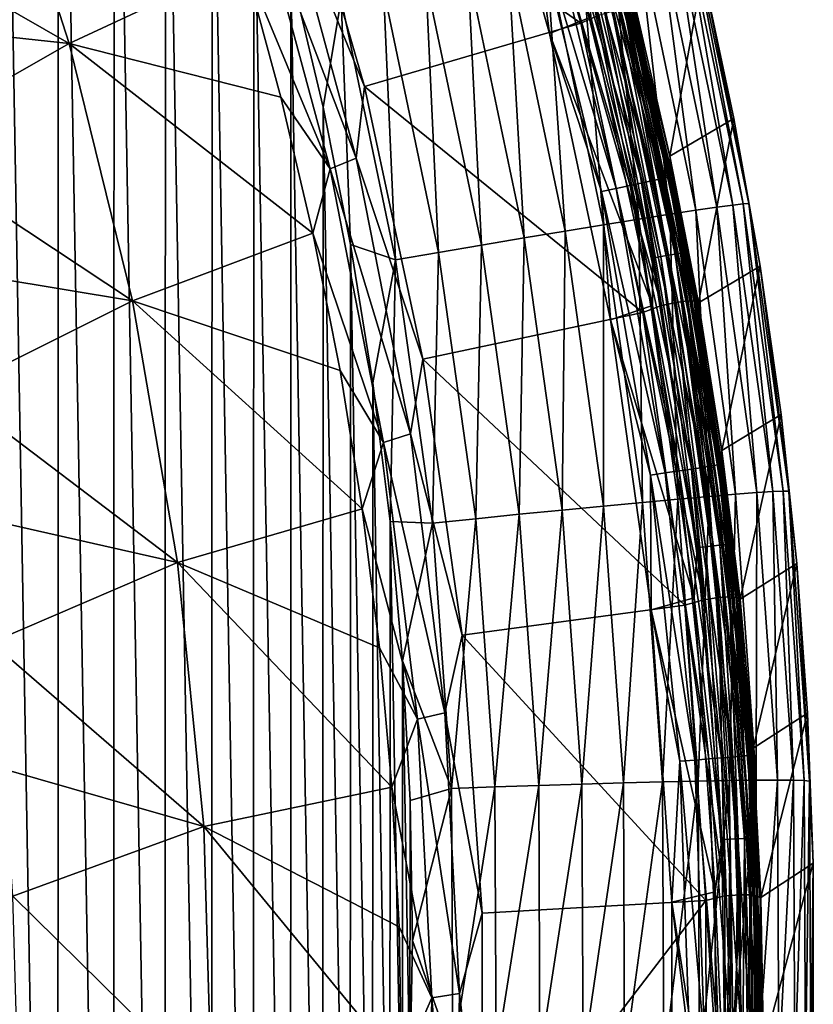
# Model space of a CAD drawing. Header units: metres. Extents: x -24 to 72, y -247 to 22.
# Tile 201 of 256: x 19.84 to 24.28, y -222.62 to -217.11. Entities that reach past the tile are written whole.
import ezdxf

# ---------------------------------------------------------------- set-up
doc = ezdxf.new("R2010")
doc.units = ezdxf.units.M
doc.layers.add('solid_509589_MEDIA_SW0001', color=7, linetype='CONTINUOUS')

msp = doc.modelspace()

# ---------------------------------------------------------------- linework, layer by layer
at = {"layer": 'solid_509589_MEDIA_SW0001'}
for points in [[(19.71139, -232.08786, 309.664459), (20.050303, -231.380646, 309.645111), (19.716867, -212.433502, 309.321289)], [(20.050303, -231.380646, 309.645111), (20.055273, -213.14093, 309.32663), (19.716867, -212.433502, 309.321289)], [(20.050303, -231.380646, 309.645111), (20.363688, -230.661865, 309.625946), (20.055273, -213.14093, 309.32663)], [(20.363688, -230.661865, 309.625946), (20.368334, -213.86026, 309.332581), (20.055273, -213.14093, 309.32663)], [(20.363688, -230.661865, 309.625946), (20.651146, -229.93251, 309.607086), (20.368334, -213.86026, 309.332581)], [(20.651146, -229.93251, 309.607086), (20.655396, -214.590057, 309.339203), (20.368334, -213.86026, 309.332581)], [(20.651146, -229.93251, 309.607086), (20.912331, -229.193451, 309.588531), (20.655396, -214.590057, 309.339203)], [(20.912331, -229.193451, 309.588531), (20.916174, -215.329468, 309.346436), (20.655396, -214.590057, 309.339203)], [(20.912331, -229.193451, 309.588531), (21.146954, -228.44548, 309.570343), (20.916174, -215.329468, 309.346436)], [(21.146954, -228.44548, 309.570343), (21.150402, -216.077744, 309.35437), (20.916174, -215.329468, 309.346436)], [(21.337059, -215.979782, 270.294922), (22.521292, -215.533768, 272.189392), (22.981339, -217.125259, 272.217163)], [(23.081507, -217.080292, 272.411926), (22.981339, -217.125259, 272.217163), (22.521292, -215.533768, 272.189392)], [(22.715883, -216.503906, 274.296967), (22.806129, -217.182281, 274.3013), (22.353874, -215.605377, 274.273773)], [(23.036703, -217.091736, 274.299713), (22.353874, -215.605377, 274.273773), (22.806129, -217.182281, 274.3013)], [(19.658512, -215.824554, 269.073792), (20.115564, -217.238358, 269.09845), (18.713634, -216.434158, 268.382141)], [(19.658512, -215.824554, 269.073792), (21.094868, -216.78241, 269.833282), (20.115564, -217.238358, 269.09845)], [(21.31282, -216.362198, 270.125366), (21.337059, -215.979782, 270.294922), (21.769295, -217.480133, 270.321106)], [(21.769295, -217.480133, 270.321106), (21.337059, -215.979782, 270.294922), (22.981339, -217.125259, 272.217163)], [(21.146954, -228.44548, 309.570343), (21.354658, -227.689819, 309.552551), (21.150402, -216.077744, 309.35437)], [(21.354658, -227.689819, 309.552551), (21.357691, -216.83374, 309.362976), (21.150402, -216.077744, 309.35437)], [(21.31282, -216.362198, 270.125366), (21.723711, -217.881241, 270.151886), (21.170113, -216.432571, 269.967255)], [(21.31282, -216.362198, 270.125366), (21.769295, -217.480133, 270.321106), (21.723711, -217.881241, 270.151886)], [(22.940975, -216.438965, 274.404236), (23.000269, -216.42128, 274.465057), (23.386431, -218.005661, 274.492706)], [(23.000269, -216.42128, 274.465057), (23.048498, -216.40654, 274.535645), (23.435469, -217.994232, 274.563354)], [(23.386431, -218.005661, 274.492706), (23.000269, -216.42128, 274.465057), (23.435469, -217.994232, 274.563354)], [(23.048498, -216.40654, 274.535645), (23.084209, -216.395157, 274.613892), (23.471779, -217.985321, 274.641663)], [(23.435469, -217.994232, 274.563354), (23.048498, -216.40654, 274.535645), (23.471779, -217.985321, 274.641663)], [(23.084209, -216.395157, 274.613892), (23.106327, -216.387512, 274.697449), (23.494268, -217.979187, 274.72522)], [(23.471779, -217.985321, 274.641663), (23.084209, -216.395157, 274.613892), (23.494268, -217.979187, 274.72522)], [(23.106327, -216.387512, 274.697449), (23.291294, -217.052826, 274.794739), (23.479773, -217.869095, 274.80899)], [(23.494268, -217.979187, 274.72522), (23.106327, -216.387512, 274.697449), (23.479773, -217.869095, 274.80899)], [(20.115564, -217.238358, 269.09845), (18.936697, -217.111465, 268.393951), (18.713634, -216.434158, 268.382141)], [(21.094868, -216.78241, 269.833282), (21.170113, -216.432571, 269.967255), (21.576405, -217.940536, 269.993591)], [(21.723711, -217.881241, 270.151886), (21.576405, -217.940536, 269.993591), (21.170113, -216.432571, 269.967255)], [(23.17935, -218.051254, 274.346313), (22.715883, -216.503906, 274.296967), (22.796608, -216.480911, 274.318909)], [(22.796608, -216.480911, 274.318909), (22.8724, -216.459045, 274.355042), (23.256414, -218.034607, 274.382538)], [(23.17935, -218.051254, 274.346313), (22.796608, -216.480911, 274.318909), (23.256414, -218.034607, 274.382538)], [(22.8724, -216.459045, 274.355042), (22.940975, -216.438965, 274.404236), (23.326139, -218.019257, 274.431824)], [(23.256414, -218.034607, 274.382538), (22.8724, -216.459045, 274.355042), (23.326139, -218.019257, 274.431824)], [(23.326139, -218.019257, 274.431824), (22.940975, -216.438965, 274.404236), (23.386431, -218.005661, 274.492706)], [(22.715883, -216.503906, 274.296967), (23.097269, -218.068695, 274.32428), (22.806129, -217.182281, 274.3013)], [(23.17935, -218.051254, 274.346313), (23.097269, -218.068695, 274.32428), (22.715883, -216.503906, 274.296967)], [(23.413425, -216.575165, 307.966431), (23.297083, -216.600662, 308.206512), (23.625441, -218.172745, 308.225983)], [(23.500366, -216.556931, 307.71936), (23.413425, -216.575165, 307.966431), (23.743422, -218.155487, 307.985962)], [(23.743422, -218.155487, 307.985962), (23.413425, -216.575165, 307.966431), (23.625441, -218.172745, 308.225983)], [(23.558216, -216.545807, 307.470612), (23.500366, -216.556931, 307.71936), (23.831589, -218.143494, 307.738953)], [(23.831589, -218.143494, 307.738953), (23.500366, -216.556931, 307.71936), (23.743422, -218.155487, 307.985962)], [(23.890255, -218.136658, 307.490234), (23.588354, -216.541412, 307.225067), (23.558216, -216.545807, 307.470612)], [(23.890255, -218.136658, 307.490234), (23.558216, -216.545807, 307.470612), (23.831589, -218.143494, 307.738953)], [(23.588354, -216.541412, 307.225067), (23.920816, -218.134659, 307.24469), (23.66412, -216.837738, 307.040588)], [(23.890255, -218.136658, 307.490234), (23.920816, -218.134659, 307.24469), (23.588354, -216.541412, 307.225067)], [(23.152254, -216.63324, 308.434143), (22.981119, -216.672455, 308.644073), (23.305025, -218.222549, 308.663361)], [(23.297083, -216.600662, 308.206512), (23.152254, -216.63324, 308.434143), (23.478571, -218.195206, 308.453522)], [(23.478571, -218.195206, 308.453522), (23.152254, -216.63324, 308.434143), (23.305025, -218.222549, 308.663361)], [(23.625441, -218.172745, 308.225983), (23.297083, -216.600662, 308.206512), (23.478571, -218.195206, 308.453522)], [(22.981119, -216.672455, 308.644073), (22.787033, -216.717545, 308.831665), (23.108204, -218.254242, 308.85083)], [(23.305025, -218.222549, 308.663361), (22.981119, -216.672455, 308.644073), (23.108204, -218.254242, 308.85083)], [(22.787033, -216.717545, 308.831665), (22.574322, -216.767471, 308.993195), (22.892496, -218.289566, 309.012268)], [(23.108204, -218.254242, 308.85083), (22.787033, -216.717545, 308.831665), (22.892496, -218.289566, 309.012268)], [(20.115564, -217.238358, 269.09845), (21.094868, -216.78241, 269.833282), (21.301311, -217.538651, 269.846497)], [(21.301311, -217.538651, 269.846497), (21.094868, -216.78241, 269.833282), (21.576405, -217.940536, 269.993591)], [(22.574322, -216.767471, 308.993195), (22.347954, -216.821075, 309.12619), (22.662939, -218.327682, 309.145111)], [(22.892496, -218.289566, 309.012268), (22.574322, -216.767471, 308.993195), (22.662939, -218.327682, 309.145111)], [(23.146559, -216.810059, 274.22168), (23.109852, -216.819122, 274.25293), (23.471725, -218.42514, 274.280945)], [(23.176683, -216.802841, 274.183624), (23.146559, -216.810059, 274.22168), (23.509007, -218.418625, 274.249756)], [(23.509007, -218.418625, 274.249756), (23.146559, -216.810059, 274.22168), (23.471725, -218.42514, 274.280945)], [(23.199068, -216.797729, 274.140289), (23.176683, -216.802841, 274.183624), (23.539602, -218.413483, 274.211731)], [(23.539602, -218.413483, 274.211731), (23.176683, -216.802841, 274.183624), (23.509007, -218.418625, 274.249756)], [(23.562338, -218.409943, 274.168427), (23.212849, -216.794937, 274.093262), (23.199068, -216.797729, 274.140289)], [(23.562338, -218.409943, 274.168427), (23.199068, -216.797729, 274.140289), (23.539602, -218.413483, 274.211731)], [(23.212849, -216.794937, 274.093262), (23.576334, -218.408112, 274.121429), (23.295309, -217.099915, 274.049805)], [(23.562338, -218.409943, 274.168427), (23.576334, -218.408112, 274.121429), (23.212849, -216.794937, 274.093262)], [(21.354658, -227.689819, 309.552551), (21.535206, -226.927353, 309.535187), (21.357691, -216.83374, 309.362976)], [(21.535206, -226.927353, 309.535187), (21.537806, -217.59642, 309.372284), (21.357691, -216.83374, 309.362976)], [(21.638729, -216.991394, 309.347443), (21.357691, -216.83374, 309.362976), (21.537806, -217.59642, 309.372284)], [(22.347954, -216.821075, 309.12619), (22.113186, -216.87709, 309.22934), (22.424862, -218.367691, 309.248138)], [(22.662939, -218.327682, 309.145111), (22.347954, -216.821075, 309.12619), (22.424862, -218.367691, 309.248138)], [(23.067978, -216.829681, 274.276215), (23.022549, -216.841324, 274.290588), (23.383055, -218.441269, 274.318512)], [(23.383055, -218.441269, 274.318512), (23.022549, -216.841324, 274.290588), (23.036703, -217.091736, 274.299713)], [(23.109852, -216.819122, 274.25293), (23.067978, -216.829681, 274.276215), (23.429195, -218.432785, 274.304169)], [(23.429195, -218.432785, 274.304169), (23.067978, -216.829681, 274.276215), (23.383055, -218.441269, 274.318512)], [(23.471725, -218.42514, 274.280945), (23.109852, -216.819122, 274.25293), (23.429195, -218.432785, 274.304169)], [(23.66412, -216.837738, 307.040588), (23.479773, -217.869095, 274.80899), (23.291294, -217.052826, 274.794739)], [(23.66412, -216.837738, 307.040588), (23.838665, -217.658951, 307.051392), (23.479773, -217.869095, 274.80899)], [(23.920816, -218.134659, 307.24469), (23.838665, -217.658951, 307.051392), (23.66412, -216.837738, 307.040588)], [(22.113186, -216.87709, 309.22934), (21.875187, -216.934265, 309.302704), (22.18351, -218.408661, 309.32135)], [(22.424862, -218.367691, 309.248138), (22.113186, -216.87709, 309.22934), (22.18351, -218.408661, 309.32135)], [(21.875187, -216.934265, 309.302704), (21.638729, -216.991394, 309.347443), (21.943718, -218.449753, 309.365967)], [(22.18351, -218.408661, 309.32135), (21.875187, -216.934265, 309.302704), (21.943718, -218.449753, 309.365967)], [(21.638729, -216.991394, 309.347443), (21.537806, -217.59642, 309.372284), (21.690571, -218.365021, 309.382233)], [(21.943718, -218.449753, 309.365967), (21.638729, -216.991394, 309.347443), (21.690571, -218.365021, 309.382233)], [(23.081507, -217.080292, 272.411926), (23.431795, -218.706741, 272.440308), (22.981339, -217.125259, 272.217163)], [(23.163969, -217.056335, 272.618011), (23.431795, -218.706741, 272.440308), (23.081507, -217.080292, 272.411926)], [(23.225117, -217.044037, 272.832458), (23.515474, -218.688583, 272.646515), (23.163969, -217.056335, 272.618011)], [(23.163969, -217.056335, 272.618011), (23.515474, -218.688583, 272.646515), (23.431795, -218.706741, 272.440308)], [(23.264193, -217.043564, 273.052521), (23.577024, -218.680328, 272.861023), (23.225117, -217.044037, 272.832458)], [(23.225117, -217.044037, 272.832458), (23.577024, -218.680328, 272.861023), (23.515474, -218.688583, 272.646515)], [(23.264193, -217.043564, 273.052521), (23.615683, -218.682083, 273.081116), (23.577024, -218.680328, 272.861023)], [(23.28071, -217.054855, 273.274506), (23.615683, -218.682083, 273.081116), (23.264193, -217.043564, 273.052521)], [(23.28071, -217.054855, 273.274506), (23.630974, -218.693787, 273.303101), (23.615683, -218.682083, 273.081116)], [(23.295309, -217.099915, 274.049805), (23.630974, -218.693787, 273.303101), (23.28071, -217.054855, 273.274506)], [(20.115564, -217.238358, 269.09845), (19.135248, -217.796341, 268.405914), (18.936697, -217.111465, 268.393951)], [(21.769295, -217.480133, 270.321106), (22.981339, -217.125259, 272.217163), (23.329035, -218.74501, 272.245422)], [(23.036703, -217.091736, 274.299713), (22.806129, -217.182281, 274.3013), (23.38262, -218.707199, 274.327911)], [(23.431795, -218.706741, 272.440308), (23.329035, -218.74501, 272.245422), (22.981339, -217.125259, 272.217163)], [(23.383055, -218.441269, 274.318512), (23.036703, -217.091736, 274.299713), (23.38262, -218.707199, 274.327911)], [(23.295309, -217.099915, 274.049805), (23.641047, -218.737442, 274.0784), (23.630974, -218.693787, 273.303101)], [(23.576334, -218.408112, 274.121429), (23.641047, -218.737442, 274.0784), (23.295309, -217.099915, 274.049805)], [(23.097269, -218.068695, 274.32428), (23.14723, -218.786728, 274.329315), (22.806129, -217.182281, 274.3013)], [(23.38262, -218.707199, 274.327911), (22.806129, -217.182281, 274.3013), (23.14723, -218.786728, 274.329315)], [(20.115564, -217.238358, 269.09845), (20.47105, -218.68103, 269.123627), (19.135248, -217.796341, 268.405914)], [(20.115564, -217.238358, 269.09845), (21.301311, -217.538651, 269.846497), (21.480644, -218.301758, 269.859802)], [(20.115564, -217.238358, 269.09845), (21.480644, -218.301758, 269.859802), (20.47105, -218.68103, 269.123627)], [(21.723711, -217.881241, 270.151886), (21.769295, -217.480133, 270.321106), (22.096136, -219.006897, 270.347748)], [(22.096136, -219.006897, 270.347748), (21.769295, -217.480133, 270.321106), (23.329035, -218.74501, 272.245422)], [(21.480644, -218.301758, 269.859802), (21.301311, -217.538651, 269.846497), (21.576405, -217.940536, 269.993591)], [(21.535206, -226.927353, 309.535187), (21.688414, -226.158859, 309.518341), (21.537806, -217.59642, 309.372284)], [(21.688414, -226.158859, 309.518341), (21.690571, -218.365021, 309.382233), (21.537806, -217.59642, 309.372284)], [(23.838665, -217.658951, 307.051392), (23.639647, -218.691437, 274.823364), (23.479773, -217.869095, 274.80899)], [(23.838665, -217.658951, 307.051392), (23.98473, -218.485748, 307.062836), (23.639647, -218.691437, 274.823364)], [(23.920816, -218.134659, 307.24469), (23.98473, -218.485748, 307.062836), (23.838665, -217.658951, 307.051392)], [(20.47105, -218.68103, 269.123627), (19.309031, -218.48793, 268.417999), (19.135248, -217.796341, 268.405914)], [(21.723711, -217.881241, 270.151886), (22.026447, -219.425461, 270.178864), (21.576405, -217.940536, 269.993591)], [(21.723711, -217.881241, 270.151886), (22.096136, -219.006897, 270.347748), (22.026447, -219.425461, 270.178864)], [(23.494268, -217.979187, 274.72522), (23.479773, -217.869095, 274.80899), (23.639647, -218.691437, 274.823364)], [(21.480644, -218.301758, 269.859802), (21.576405, -217.940536, 269.993591), (21.875389, -219.473404, 270.020355)], [(22.026447, -219.425461, 270.178864), (21.875389, -219.473404, 270.020355), (21.576405, -217.940536, 269.993591)], [(23.256414, -218.034607, 274.382538), (23.326139, -218.019257, 274.431824), (23.602549, -219.622147, 274.459808)], [(23.326139, -218.019257, 274.431824), (23.386431, -218.005661, 274.492706), (23.663553, -219.612686, 274.520752)], [(23.602549, -219.622147, 274.459808), (23.326139, -218.019257, 274.431824), (23.663553, -219.612686, 274.520752)], [(23.386431, -218.005661, 274.492706), (23.435469, -217.994232, 274.563354), (23.713173, -219.60463, 274.591461)], [(23.663553, -219.612686, 274.520752), (23.386431, -218.005661, 274.492706), (23.713173, -219.60463, 274.591461)], [(23.435469, -217.994232, 274.563354), (23.471779, -217.985321, 274.641663), (23.749912, -219.598221, 274.6698)], [(23.713173, -219.60463, 274.591461), (23.435469, -217.994232, 274.563354), (23.749912, -219.598221, 274.6698)], [(23.471779, -217.985321, 274.641663), (23.494268, -217.979187, 274.72522), (23.772669, -219.593628, 274.753418)], [(23.749912, -219.598221, 274.6698), (23.471779, -217.985321, 274.641663), (23.772669, -219.593628, 274.753418)], [(23.494268, -217.979187, 274.72522), (23.639647, -218.691437, 274.823364), (23.770718, -219.518875, 274.837799)], [(23.772669, -219.593628, 274.753418), (23.494268, -217.979187, 274.72522), (23.770718, -219.518875, 274.837799)], [(23.45402, -219.644058, 274.374115), (23.097269, -218.068695, 274.32428), (23.17935, -218.051254, 274.346313)], [(23.097269, -218.068695, 274.32428), (23.370966, -219.655853, 274.35199), (23.14723, -218.786728, 274.329315)], [(23.45402, -219.644058, 274.374115), (23.370966, -219.655853, 274.35199), (23.097269, -218.068695, 274.32428)], [(23.17935, -218.051254, 274.346313), (23.256414, -218.034607, 274.382538), (23.531996, -219.632706, 274.410431)], [(23.45402, -219.644058, 274.374115), (23.17935, -218.051254, 274.346313), (23.531996, -219.632706, 274.410431)], [(23.531996, -219.632706, 274.410431), (23.256414, -218.034607, 274.382538), (23.602549, -219.622147, 274.459808)], [(23.890255, -218.136658, 307.490234), (23.831589, -218.143494, 307.738953), (24.055689, -219.748642, 307.761414)], [(24.114906, -219.74614, 307.512756), (23.920816, -218.134659, 307.24469), (23.890255, -218.136658, 307.490234)], [(24.114906, -219.74614, 307.512756), (23.890255, -218.136658, 307.490234), (24.055689, -219.748642, 307.761414)], [(23.920816, -218.134659, 307.24469), (24.145754, -219.746582, 307.267242), (23.98473, -218.485748, 307.062836)], [(24.114906, -219.74614, 307.512756), (24.145754, -219.746582, 307.267242), (23.920816, -218.134659, 307.24469)], [(23.625441, -218.172745, 308.225983), (23.478571, -218.195206, 308.453522), (23.699352, -219.775497, 308.475708)], [(23.743422, -218.155487, 307.985962), (23.625441, -218.172745, 308.225983), (23.847603, -219.763275, 308.24826)], [(23.847603, -219.763275, 308.24826), (23.625441, -218.172745, 308.225983), (23.699352, -219.775497, 308.475708)], [(23.831589, -218.143494, 307.738953), (23.743422, -218.155487, 307.985962), (23.966692, -219.754318, 308.008362)], [(23.966692, -219.754318, 308.008362), (23.743422, -218.155487, 307.985962), (23.847603, -219.763275, 308.24826)], [(24.055689, -219.748642, 307.761414), (23.831589, -218.143494, 307.738953), (23.966692, -219.754318, 308.008362)], [(23.305025, -218.222549, 308.663361), (23.108204, -218.254242, 308.85083), (23.325502, -219.80896, 308.872742)], [(23.478571, -218.195206, 308.453522), (23.305025, -218.222549, 308.663361), (23.524174, -219.790817, 308.685394)], [(23.524174, -219.790817, 308.685394), (23.305025, -218.222549, 308.663361), (23.325502, -219.80896, 308.872742)], [(23.699352, -219.775497, 308.475708), (23.478571, -218.195206, 308.453522), (23.524174, -219.790817, 308.685394)], [(20.47105, -218.68103, 269.123627), (21.480644, -218.301758, 269.859802), (21.632641, -219.070786, 269.87323)], [(21.632641, -219.070786, 269.87323), (21.480644, -218.301758, 269.859802), (21.875389, -219.473404, 270.020355)], [(22.892496, -218.289566, 309.012268), (22.662939, -218.327682, 309.145111), (22.876051, -219.851959, 309.166656)], [(23.107765, -219.829498, 309.033997), (22.892496, -218.289566, 309.012268), (22.876051, -219.851959, 309.166656)], [(23.108204, -218.254242, 308.85083), (22.892496, -218.289566, 309.012268), (23.107765, -219.829498, 309.033997)], [(23.325502, -219.80896, 308.872742), (23.108204, -218.254242, 308.85083), (23.107765, -219.829498, 309.033997)], [(22.662939, -218.327682, 309.145111), (22.424862, -218.367691, 309.248138), (22.635736, -219.875763, 309.269501)], [(22.876051, -219.851959, 309.166656), (22.662939, -218.327682, 309.145111), (22.635736, -219.875763, 309.269501)], [(21.688414, -226.158859, 309.518341), (21.814064, -225.385391, 309.501984), (21.690571, -218.365021, 309.382233)], [(21.814064, -225.385391, 309.501984), (21.815798, -219.138672, 309.392914), (21.690571, -218.365021, 309.382233)], [(21.943718, -218.449753, 309.365967), (21.690571, -218.365021, 309.382233), (21.815798, -219.138672, 309.392914)], [(22.18351, -218.408661, 309.32135), (21.943718, -218.449753, 309.365967), (22.150068, -219.925232, 309.386993)], [(22.392115, -219.90036, 309.34256), (22.18351, -218.408661, 309.32135), (22.150068, -219.925232, 309.386993)], [(22.424862, -218.367691, 309.248138), (22.18351, -218.408661, 309.32135), (22.392115, -219.90036, 309.34256)], [(22.635736, -219.875763, 309.269501), (22.424862, -218.367691, 309.248138), (22.392115, -219.90036, 309.34256)], [(23.562338, -218.409943, 274.168427), (23.539602, -218.413483, 274.211731), (23.790695, -220.045319, 274.240234)], [(23.813673, -220.043335, 274.19693), (23.576334, -218.408112, 274.121429), (23.562338, -218.409943, 274.168427)], [(23.813673, -220.043335, 274.19693), (23.562338, -218.409943, 274.168427), (23.790695, -220.045319, 274.240234)], [(23.576334, -218.408112, 274.121429), (23.827818, -220.04248, 274.149963), (23.641047, -218.737442, 274.0784)], [(23.813673, -220.043335, 274.19693), (23.827818, -220.04248, 274.149963), (23.576334, -218.408112, 274.121429)], [(21.943718, -218.449753, 309.365967), (21.815798, -219.138672, 309.392914), (21.91329, -219.916122, 309.404266)], [(22.150068, -219.925232, 309.386993), (21.943718, -218.449753, 309.365967), (21.91329, -219.916122, 309.404266)], [(23.632477, -220.062241, 274.346832), (23.383055, -218.441269, 274.318512), (23.38262, -218.707199, 274.327911)], [(23.429195, -218.432785, 274.304169), (23.383055, -218.441269, 274.318512), (23.632477, -220.062241, 274.346832)], [(23.471725, -218.42514, 274.280945), (23.429195, -218.432785, 274.304169), (23.67911, -220.056946, 274.33252)], [(23.67911, -220.056946, 274.33252), (23.429195, -218.432785, 274.304169), (23.632477, -220.062241, 274.346832)], [(23.509007, -218.418625, 274.249756), (23.471725, -218.42514, 274.280945), (23.722094, -220.052246, 274.309357)], [(23.722094, -220.052246, 274.309357), (23.471725, -218.42514, 274.280945), (23.67911, -220.056946, 274.33252)], [(23.539602, -218.413483, 274.211731), (23.509007, -218.418625, 274.249756), (23.759771, -220.048325, 274.278198)], [(23.759771, -220.048325, 274.278198), (23.509007, -218.418625, 274.249756), (23.722094, -220.052246, 274.309357)], [(23.790695, -220.045319, 274.240234), (23.539602, -218.413483, 274.211731), (23.759771, -220.048325, 274.278198)], [(20.47105, -218.68103, 269.123627), (19.457817, -219.185318, 268.430176), (19.309031, -218.48793, 268.417999)], [(23.98473, -218.485748, 307.062836), (23.770718, -219.518875, 274.837799), (23.639647, -218.691437, 274.823364)], [(23.98473, -218.485748, 307.062836), (24.102131, -219.317093, 307.074921), (23.770718, -219.518875, 274.837799)], [(24.145754, -219.746582, 307.267242), (24.102131, -219.317093, 307.074921), (23.98473, -218.485748, 307.062836)], [(20.47105, -218.68103, 269.123627), (20.723173, -220.145309, 269.1492), (19.457817, -219.185318, 268.430176)], [(20.47105, -218.68103, 269.123627), (21.632641, -219.070786, 269.87323), (21.757107, -219.844742, 269.886749)], [(20.47105, -218.68103, 269.123627), (21.757107, -219.844742, 269.886749), (20.723173, -220.145309, 269.1492)], [(23.577024, -218.680328, 272.861023), (23.752077, -220.3414, 272.675385), (23.515474, -218.688583, 272.646515)], [(23.577024, -218.680328, 272.861023), (23.813765, -220.337189, 272.889954), (23.752077, -220.3414, 272.675385)], [(23.615683, -218.682083, 273.081116), (23.813765, -220.337189, 272.889954), (23.577024, -218.680328, 272.861023)], [(23.615683, -218.682083, 273.081116), (23.851881, -220.341141, 273.110107), (23.813765, -220.337189, 272.889954)], [(23.630974, -218.693787, 273.303101), (23.851881, -220.341141, 273.110107), (23.615683, -218.682083, 273.081116)], [(23.38262, -218.707199, 274.327911), (23.14723, -218.786728, 274.329315), (23.61536, -220.34285, 274.356476)], [(23.431795, -218.706741, 272.440308), (23.667583, -220.353699, 272.469055), (23.329035, -218.74501, 272.245422)], [(23.632477, -220.062241, 274.346832), (23.38262, -218.707199, 274.327911), (23.61536, -220.34285, 274.356476)], [(23.515474, -218.688583, 272.646515), (23.667583, -220.353699, 272.469055), (23.431795, -218.706741, 272.440308)], [(23.515474, -218.688583, 272.646515), (23.752077, -220.3414, 272.675385), (23.667583, -220.353699, 272.469055)], [(23.630974, -218.693787, 273.303101), (23.865973, -220.353165, 273.332062), (23.851881, -220.341141, 273.110107)], [(23.641047, -218.737442, 274.0784), (23.865973, -220.353165, 273.332062), (23.630974, -218.693787, 273.303101)], [(23.641047, -218.737442, 274.0784), (23.87179, -220.395065, 274.10733), (23.865973, -220.353165, 273.332062)], [(23.827818, -220.04248, 274.149963), (23.87179, -220.395065, 274.10733), (23.641047, -218.737442, 274.0784)], [(22.096136, -219.006897, 270.347748), (23.329035, -218.74501, 272.245422), (23.562679, -220.385101, 272.274048)], [(23.370966, -219.655853, 274.35199), (23.375572, -220.411179, 274.357666), (23.14723, -218.786728, 274.329315)], [(23.61536, -220.34285, 274.356476), (23.14723, -218.786728, 274.329315), (23.375572, -220.411179, 274.357666)], [(23.667583, -220.353699, 272.469055), (23.562679, -220.385101, 272.274048), (23.329035, -218.74501, 272.245422)], [(22.026447, -219.425461, 270.178864), (22.096136, -219.006897, 270.347748), (22.316002, -220.552704, 270.374725)], [(22.316002, -220.552704, 270.374725), (22.096136, -219.006897, 270.347748), (23.562679, -220.385101, 272.274048)], [(21.757107, -219.844742, 269.886749), (21.632641, -219.070786, 269.87323), (21.875389, -219.473404, 270.020355)], [(21.814064, -225.385391, 309.501984), (21.911985, -224.608139, 309.486176), (21.815798, -219.138672, 309.392914)], [(21.911985, -224.608139, 309.486176), (21.91329, -219.916122, 309.404266), (21.815798, -219.138672, 309.392914)], [(20.723173, -220.145309, 269.1492), (19.581419, -219.887604, 268.442413), (19.457817, -219.185318, 268.430176)], [(24.102131, -219.317093, 307.074921), (23.872828, -220.350357, 274.852295), (23.770718, -219.518875, 274.837799)], [(24.102131, -219.317093, 307.074921), (24.190723, -220.151993, 307.087646), (23.872828, -220.350357, 274.852295)], [(24.145754, -219.746582, 307.267242), (24.190723, -220.151993, 307.087646), (24.102131, -219.317093, 307.074921)], [(22.026447, -219.425461, 270.178864), (22.219522, -220.987183, 270.206146), (21.875389, -219.473404, 270.020355)], [(22.026447, -219.425461, 270.178864), (22.316002, -220.552704, 270.374725), (22.219522, -220.987183, 270.206146)], [(21.757107, -219.844742, 269.886749), (21.875389, -219.473404, 270.020355), (22.065584, -221.023514, 270.047424)], [(22.219522, -220.987183, 270.206146), (22.065584, -221.023514, 270.047424), (21.875389, -219.473404, 270.020355)], [(23.772669, -219.593628, 274.753418), (23.770718, -219.518875, 274.837799), (23.872828, -220.350357, 274.852295)], [(23.531996, -219.632706, 274.410431), (23.602549, -219.622147, 274.459808), (23.768909, -221.240158, 274.488037)], [(23.602549, -219.622147, 274.459808), (23.663553, -219.612686, 274.520752), (23.830345, -221.234879, 274.549072)], [(23.768909, -221.240158, 274.488037), (23.602549, -219.622147, 274.459808), (23.830345, -221.234879, 274.549072)], [(23.663553, -219.612686, 274.520752), (23.713173, -219.60463, 274.591461), (23.880314, -221.230225, 274.619843)], [(23.830345, -221.234879, 274.549072), (23.663553, -219.612686, 274.520752), (23.880314, -221.230225, 274.619843)], [(23.713173, -219.60463, 274.591461), (23.749912, -219.598221, 274.6698), (23.917313, -221.226334, 274.698212)], [(23.880314, -221.230225, 274.619843), (23.713173, -219.60463, 274.591461), (23.917313, -221.226334, 274.698212)], [(23.749912, -219.598221, 274.6698), (23.772669, -219.593628, 274.753418), (23.940229, -221.223297, 274.78186)], [(23.917313, -221.226334, 274.698212), (23.749912, -219.598221, 274.6698), (23.940229, -221.223297, 274.78186)], [(23.772669, -219.593628, 274.753418), (23.872828, -220.350357, 274.852295), (23.945852, -221.184921, 274.866882)], [(23.940229, -221.223297, 274.78186), (23.772669, -219.593628, 274.753418), (23.945852, -221.184921, 274.866882)], [(23.619333, -221.251877, 274.402191), (23.370966, -219.655853, 274.35199), (23.45402, -219.644058, 274.374115)], [(23.370966, -219.655853, 274.35199), (23.535696, -221.257996, 274.379944), (23.375572, -220.411179, 274.357666)], [(23.619333, -221.251877, 274.402191), (23.535696, -221.257996, 274.379944), (23.370966, -219.655853, 274.35199)], [(23.45402, -219.644058, 274.374115), (23.531996, -219.632706, 274.410431), (23.697861, -221.24588, 274.438599)], [(23.619333, -221.251877, 274.402191), (23.45402, -219.644058, 274.374115), (23.697861, -221.24588, 274.438599)], [(23.697861, -221.24588, 274.438599), (23.531996, -219.632706, 274.410431), (23.768909, -221.240158, 274.488037)], [(23.524174, -219.790817, 308.685394), (23.325502, -219.80896, 308.872742), (23.437979, -221.374695, 308.897339)], [(23.637606, -221.370209, 308.710205), (23.524174, -219.790817, 308.685394), (23.437979, -221.374695, 308.897339)], [(23.699352, -219.775497, 308.475708), (23.524174, -219.790817, 308.685394), (23.637606, -221.370209, 308.710205)], [(23.813629, -221.366974, 308.500671), (23.699352, -219.775497, 308.475708), (23.637606, -221.370209, 308.710205)], [(23.847603, -219.763275, 308.24826), (23.699352, -219.775497, 308.475708), (23.813629, -221.366974, 308.500671)], [(23.962595, -221.365082, 308.273376), (23.847603, -219.763275, 308.24826), (23.813629, -221.366974, 308.500671)], [(23.966692, -219.754318, 308.008362), (23.847603, -219.763275, 308.24826), (23.962595, -221.365082, 308.273376)], [(24.082258, -221.364502, 308.033569), (23.966692, -219.754318, 308.008362), (23.962595, -221.365082, 308.273376)], [(24.055689, -219.748642, 307.761414), (23.966692, -219.754318, 308.008362), (24.082258, -221.364502, 308.033569)], [(24.114906, -219.74614, 307.512756), (24.055689, -219.748642, 307.761414), (24.171684, -221.365189, 307.786713)], [(24.171684, -221.365189, 307.786713), (24.055689, -219.748642, 307.761414), (24.082258, -221.364502, 308.033569)], [(24.231186, -221.367035, 307.538147), (24.145754, -219.746582, 307.267242), (24.114906, -219.74614, 307.512756)], [(24.231186, -221.367035, 307.538147), (24.114906, -219.74614, 307.512756), (24.171684, -221.365189, 307.786713)], [(24.145754, -219.746582, 307.267242), (24.262184, -221.369934, 307.292664), (24.190723, -220.151993, 307.087646)], [(24.231186, -221.367035, 307.538147), (24.262184, -221.369934, 307.292664), (24.145754, -219.746582, 307.267242)], [(20.723173, -220.145309, 269.1492), (21.757107, -219.844742, 269.886749), (21.853882, -220.622635, 269.90033)], [(21.853882, -220.622635, 269.90033), (21.757107, -219.844742, 269.886749), (22.065584, -221.023514, 270.047424)], [(23.107765, -219.829498, 309.033997), (22.876051, -219.851959, 309.166656), (22.986359, -221.387024, 309.190826)], [(23.219191, -221.380356, 309.05838), (23.107765, -219.829498, 309.033997), (22.986359, -221.387024, 309.190826)], [(23.325502, -219.80896, 308.872742), (23.107765, -219.829498, 309.033997), (23.219191, -221.380356, 309.05838)], [(23.437979, -221.374695, 308.897339), (23.325502, -219.80896, 308.872742), (23.219191, -221.380356, 309.05838)], [(20.723173, -220.145309, 269.1492), (19.679672, -220.593887, 268.454742), (19.581419, -219.887604, 268.442413)], [(22.392115, -219.90036, 309.34256), (22.150068, -219.925232, 309.386993), (22.256878, -221.411163, 309.410461)], [(22.50009, -221.402634, 309.366272), (22.392115, -219.90036, 309.34256), (22.256878, -221.411163, 309.410461)], [(22.635736, -219.875763, 309.269501), (22.392115, -219.90036, 309.34256), (22.50009, -221.402634, 309.366272)], [(22.744884, -221.394516, 309.293427), (22.635736, -219.875763, 309.269501), (22.50009, -221.402634, 309.366272)], [(22.876051, -219.851959, 309.166656), (22.635736, -219.875763, 309.269501), (22.744884, -221.394516, 309.293427)], [(22.986359, -221.387024, 309.190826), (22.876051, -219.851959, 309.166656), (22.744884, -221.394516, 309.293427)], [(21.911985, -224.608139, 309.486176), (21.982086, -223.827911, 309.470978), (21.91329, -219.916122, 309.404266)], [(21.982086, -223.827911, 309.470978), (21.982956, -220.696533, 309.41629), (21.91329, -219.916122, 309.404266)], [(22.150068, -219.925232, 309.386993), (21.91329, -219.916122, 309.404266), (21.982956, -220.696533, 309.41629)], [(22.256878, -221.411163, 309.410461), (22.150068, -219.925232, 309.386993), (21.982956, -220.696533, 309.41629)], [(23.769632, -221.696548, 274.375336), (23.632477, -220.062241, 274.346832), (23.61536, -220.34285, 274.356476)], [(23.67911, -220.056946, 274.33252), (23.632477, -220.062241, 274.346832), (23.769632, -221.696548, 274.375336)], [(23.722094, -220.052246, 274.309357), (23.67911, -220.056946, 274.33252), (23.816536, -221.694473, 274.361115)], [(23.816536, -221.694473, 274.361115), (23.67911, -220.056946, 274.33252), (23.769632, -221.696548, 274.375336)], [(23.759771, -220.048325, 274.278198), (23.722094, -220.052246, 274.309357), (23.85977, -221.692749, 274.337982)], [(23.85977, -221.692749, 274.337982), (23.722094, -220.052246, 274.309357), (23.816536, -221.694473, 274.361115)], [(23.790695, -220.045319, 274.240234), (23.759771, -220.048325, 274.278198), (23.897667, -221.691422, 274.306885)], [(23.897667, -221.691422, 274.306885), (23.759771, -220.048325, 274.278198), (23.85977, -221.692749, 274.337982)], [(23.813673, -220.043335, 274.19693), (23.790695, -220.045319, 274.240234), (23.928768, -221.690552, 274.268951)], [(23.928768, -221.690552, 274.268951), (23.790695, -220.045319, 274.240234), (23.897667, -221.691422, 274.306885)], [(23.95188, -221.69017, 274.225677), (23.827818, -220.04248, 274.149963), (23.813673, -220.043335, 274.19693)], [(23.95188, -221.69017, 274.225677), (23.813673, -220.043335, 274.19693), (23.928768, -221.690552, 274.268951)], [(23.827818, -220.04248, 274.149963), (23.966106, -221.690292, 274.178711), (23.87179, -220.395065, 274.10733)], [(23.95188, -221.69017, 274.225677), (23.966106, -221.690292, 274.178711), (23.827818, -220.04248, 274.149963)], [(20.723173, -220.145309, 269.1492), (20.870665, -221.623795, 269.175018), (19.679672, -220.593887, 268.454742)], [(20.723173, -220.145309, 269.1492), (21.853882, -220.622635, 269.90033), (21.922846, -221.403503, 269.913971)], [(20.723173, -220.145309, 269.1492), (21.922846, -221.403503, 269.913971), (20.870665, -221.623795, 269.175018)], [(24.190723, -220.151993, 307.087646), (23.945852, -221.184921, 274.866882), (23.872828, -220.350357, 274.852295)], [(24.190723, -220.151993, 307.087646), (24.250402, -220.989426, 307.101044), (23.945852, -221.184921, 274.866882)], [(24.262184, -221.369934, 307.292664), (24.250402, -220.989426, 307.101044), (24.190723, -220.151993, 307.087646)], [(23.752077, -220.3414, 272.675385), (23.787722, -222.013092, 272.498016), (23.667583, -220.353699, 272.469055)], [(23.813765, -220.337189, 272.889954), (23.872618, -222.006699, 272.704437), (23.752077, -220.3414, 272.675385)], [(23.752077, -220.3414, 272.675385), (23.872618, -222.006699, 272.704437), (23.787722, -222.013092, 272.498016)], [(23.813765, -220.337189, 272.889954), (23.934177, -222.006546, 272.919128), (23.872618, -222.006699, 272.704437)], [(23.851881, -220.341141, 273.110107), (23.934177, -222.006546, 272.919128), (23.813765, -220.337189, 272.889954)], [(23.851881, -220.341141, 273.110107), (23.971636, -222.01265, 273.139282), (23.934177, -222.006546, 272.919128)], [(23.865973, -220.353165, 273.332062), (23.971636, -222.01265, 273.139282), (23.851881, -220.341141, 273.110107)], [(22.316002, -220.552704, 270.374725), (23.562679, -220.385101, 272.274048), (23.681131, -222.037506, 272.302887)], [(23.61536, -220.34285, 274.356476), (23.375572, -220.411179, 274.357666), (23.733797, -221.990814, 274.385223)], [(23.667583, -220.353699, 272.469055), (23.787722, -222.013092, 272.498016), (23.562679, -220.385101, 272.274048)], [(23.787722, -222.013092, 272.498016), (23.681131, -222.037506, 272.302887), (23.562679, -220.385101, 272.274048)], [(23.769632, -221.696548, 274.375336), (23.61536, -220.34285, 274.356476), (23.733797, -221.990814, 274.385223)], [(23.865973, -220.353165, 273.332062), (23.984556, -222.024902, 273.361237), (23.971636, -222.01265, 273.139282)], [(23.87179, -220.395065, 274.10733), (23.984556, -222.024902, 273.361237), (23.865973, -220.353165, 273.332062)], [(23.87179, -220.395065, 274.10733), (23.986412, -222.064758, 274.136475), (23.984556, -222.024902, 273.361237)], [(23.966106, -221.690292, 274.178711), (23.986412, -222.064758, 274.136475), (23.87179, -220.395065, 274.10733)], [(23.535696, -221.257996, 274.379944), (23.490026, -222.047623, 274.38623), (23.375572, -220.411179, 274.357666)], [(23.733797, -221.990814, 274.385223), (23.375572, -220.411179, 274.357666), (23.490026, -222.047623, 274.38623)], [(22.219522, -220.987183, 270.206146), (22.316002, -220.552704, 270.374725), (22.427828, -222.110046, 270.401917)], [(22.427828, -222.110046, 270.401917), (22.316002, -220.552704, 270.374725), (23.681131, -222.037506, 272.302887)], [(20.870665, -221.623795, 269.175018), (19.752453, -221.303238, 268.467133), (19.679672, -220.593887, 268.454742)], [(21.922846, -221.403503, 269.913971), (21.853882, -220.622635, 269.90033), (22.065584, -221.023514, 270.047424)], [(21.982086, -223.827911, 309.470978), (22.024263, -223.045532, 309.456329), (21.982956, -220.696533, 309.41629)], [(22.024263, -223.045532, 309.456329), (22.024712, -221.478943, 309.428986), (21.982956, -220.696533, 309.41629)], [(22.256878, -221.411163, 309.410461), (21.982956, -220.696533, 309.41629), (22.024712, -221.478943, 309.428986)], [(22.219522, -220.987183, 270.206146), (22.301973, -222.558624, 270.233582), (22.065584, -221.023514, 270.047424)], [(22.219522, -220.987183, 270.206146), (22.427828, -222.110046, 270.401917), (22.301973, -222.558624, 270.233582)], [(24.250402, -220.989426, 307.101044), (23.989702, -222.0215, 274.88147), (23.945852, -221.184921, 274.866882)], [(24.250402, -220.989426, 307.101044), (24.281096, -221.82843, 307.115051), (23.989702, -222.0215, 274.88147)], [(24.262184, -221.369934, 307.292664), (24.281096, -221.82843, 307.115051), (24.250402, -220.989426, 307.101044)], [(21.922846, -221.403503, 269.913971), (22.065584, -221.023514, 270.047424), (22.14604, -222.583176, 270.074677)], [(22.301973, -222.558624, 270.233582), (22.14604, -222.583176, 270.074677), (22.065584, -221.023514, 270.047424)], [(23.917313, -221.226334, 274.698212), (23.940229, -221.223297, 274.78186), (23.99617, -222.860611, 274.810425)], [(23.940229, -221.223297, 274.78186), (23.945852, -221.184921, 274.866882), (23.989702, -222.0215, 274.88147)], [(23.940229, -221.223297, 274.78186), (23.989702, -222.0215, 274.88147), (24.004326, -222.859116, 274.896088)], [(23.99617, -222.860611, 274.810425), (23.940229, -221.223297, 274.78186), (24.004326, -222.859116, 274.896088)], [(23.535696, -221.257996, 274.379944), (23.590691, -222.86763, 274.408051), (23.490026, -222.047623, 274.38623)], [(23.674524, -222.867249, 274.430389), (23.535696, -221.257996, 274.379944), (23.619333, -221.251877, 274.402191)], [(23.674524, -222.867249, 274.430389), (23.590691, -222.86763, 274.408051), (23.535696, -221.257996, 274.379944)], [(23.619333, -221.251877, 274.402191), (23.697861, -221.24588, 274.438599), (23.753235, -222.866608, 274.466888)], [(23.674524, -222.867249, 274.430389), (23.619333, -221.251877, 274.402191), (23.753235, -222.866608, 274.466888)], [(23.697861, -221.24588, 274.438599), (23.768909, -221.240158, 274.488037), (23.82445, -222.865738, 274.516418)], [(23.753235, -222.866608, 274.466888), (23.697861, -221.24588, 274.438599), (23.82445, -222.865738, 274.516418)], [(23.768909, -221.240158, 274.488037), (23.830345, -221.234879, 274.549072), (23.886028, -222.86467, 274.577515)], [(23.82445, -222.865738, 274.516418), (23.768909, -221.240158, 274.488037), (23.886028, -222.86467, 274.577515)], [(23.830345, -221.234879, 274.549072), (23.880314, -221.230225, 274.619843), (23.936113, -222.863434, 274.648346)], [(23.886028, -222.86467, 274.577515), (23.830345, -221.234879, 274.549072), (23.936113, -222.863434, 274.648346)], [(23.880314, -221.230225, 274.619843), (23.917313, -221.226334, 274.698212), (23.9732, -222.862076, 274.726776)], [(23.936113, -222.863434, 274.648346), (23.880314, -221.230225, 274.619843), (23.9732, -222.862076, 274.726776)], [(23.9732, -222.862076, 274.726776), (23.917313, -221.226334, 274.698212), (23.99617, -222.860611, 274.810425)], [(20.870665, -221.623795, 269.175018), (19.799665, -222.014755, 268.479553), (19.752453, -221.303238, 268.467133)], [(22.986359, -221.387024, 309.190826), (22.744884, -221.394516, 309.293427), (22.751774, -222.91713, 309.319855)], [(22.99332, -222.925995, 309.217529), (22.986359, -221.387024, 309.190826), (22.751774, -222.91713, 309.319855)], [(23.219191, -221.380356, 309.05838), (22.986359, -221.387024, 309.190826), (22.99332, -222.925995, 309.217529)], [(23.226223, -222.93515, 309.085358), (23.219191, -221.380356, 309.05838), (22.99332, -222.925995, 309.217529)], [(23.437979, -221.374695, 308.897339), (23.219191, -221.380356, 309.05838), (23.226223, -222.93515, 309.085358)], [(23.445076, -222.944412, 308.924561), (23.437979, -221.374695, 308.897339), (23.226223, -222.93515, 309.085358)], [(23.637606, -221.370209, 308.710205), (23.437979, -221.374695, 308.897339), (23.445076, -222.944412, 308.924561)], [(23.644764, -222.953598, 308.737671), (23.637606, -221.370209, 308.710205), (23.445076, -222.944412, 308.924561)], [(23.813629, -221.366974, 308.500671), (23.637606, -221.370209, 308.710205), (23.644764, -222.953598, 308.737671)], [(23.820841, -222.962494, 308.528351), (23.813629, -221.366974, 308.500671), (23.644764, -222.953598, 308.737671)], [(23.962595, -221.365082, 308.273376), (23.813629, -221.366974, 308.500671), (23.820841, -222.962494, 308.528351)], [(23.969851, -222.970932, 308.301239), (23.962595, -221.365082, 308.273376), (23.820841, -222.962494, 308.528351)], [(24.082258, -221.364502, 308.033569), (23.962595, -221.365082, 308.273376), (23.969851, -222.970932, 308.301239)], [(24.089552, -222.978745, 308.061584), (24.082258, -221.364502, 308.033569), (23.969851, -222.970932, 308.301239)], [(24.171684, -221.365189, 307.786713), (24.082258, -221.364502, 308.033569), (24.089552, -222.978745, 308.061584)], [(24.179003, -222.985809, 307.814819), (24.171684, -221.365189, 307.786713), (24.089552, -222.978745, 308.061584)], [(24.231186, -221.367035, 307.538147), (24.171684, -221.365189, 307.786713), (24.179003, -222.985809, 307.814819)], [(24.238523, -222.99205, 307.566315), (24.231186, -221.367035, 307.538147), (24.179003, -222.985809, 307.814819)], [(24.238523, -222.99205, 307.566315), (24.262184, -221.369934, 307.292664), (24.231186, -221.367035, 307.538147)], [(24.238523, -222.99205, 307.566315), (24.269531, -222.997391, 307.320892), (24.262184, -221.369934, 307.292664)], [(24.262184, -221.369934, 307.292664), (24.269531, -222.997391, 307.320892), (24.281096, -221.82843, 307.115051)], [(20.870665, -221.623795, 269.175018), (21.922846, -221.403503, 269.913971), (21.963909, -222.18631, 269.927612)], [(21.963909, -222.18631, 269.927612), (21.922846, -221.403503, 269.913971), (22.14604, -222.583176, 270.074677)], [(22.256878, -221.411163, 309.410461), (22.024712, -221.478943, 309.428986), (22.038479, -222.262238, 309.442352)], [(22.263617, -222.900848, 309.43631), (22.256878, -221.411163, 309.410461), (22.038479, -222.262238, 309.442352)], [(22.50009, -221.402634, 309.366272), (22.256878, -221.411163, 309.410461), (22.263617, -222.900848, 309.43631)], [(22.506903, -222.908707, 309.392395), (22.50009, -221.402634, 309.366272), (22.263617, -222.900848, 309.43631)], [(22.744884, -221.394516, 309.293427), (22.50009, -221.402634, 309.366272), (22.506903, -222.908707, 309.392395)], [(22.751774, -222.91713, 309.319855), (22.744884, -221.394516, 309.293427), (22.506903, -222.908707, 309.392395)], [(22.024263, -223.045532, 309.456329), (22.038479, -222.262238, 309.442352), (22.024712, -221.478943, 309.428986)], [(20.870665, -221.623795, 269.175018), (20.912775, -223.109024, 269.200928), (19.799665, -222.014755, 268.479553)], [(20.870665, -221.623795, 269.175018), (21.963909, -222.18631, 269.927612), (21.97702, -222.970108, 269.941315)], [(20.870665, -221.623795, 269.175018), (21.97702, -222.970108, 269.941315), (20.912775, -223.109024, 269.200928)], [(23.793869, -223.336411, 274.403961), (23.769632, -221.696548, 274.375336), (23.733797, -221.990814, 274.385223)], [(23.816536, -221.694473, 274.361115), (23.769632, -221.696548, 274.375336), (23.793869, -223.336411, 274.403961)], [(23.84082, -223.337585, 274.389801), (23.816536, -221.694473, 274.361115), (23.793869, -223.336411, 274.403961)], [(23.85977, -221.692749, 274.337982), (23.816536, -221.694473, 274.361115), (23.84082, -223.337585, 274.389801)], [(23.884098, -223.338837, 274.36673), (23.85977, -221.692749, 274.337982), (23.84082, -223.337585, 274.389801)], [(23.897667, -221.691422, 274.306885), (23.85977, -221.692749, 274.337982), (23.884098, -223.338837, 274.36673)], [(23.922033, -223.340118, 274.335663), (23.897667, -221.691422, 274.306885), (23.884098, -223.338837, 274.36673)], [(23.928768, -221.690552, 274.268951), (23.897667, -221.691422, 274.306885), (23.922033, -223.340118, 274.335663)], [(23.953167, -223.3414, 274.29776), (23.928768, -221.690552, 274.268951), (23.922033, -223.340118, 274.335663)], [(23.95188, -221.69017, 274.225677), (23.928768, -221.690552, 274.268951), (23.953167, -223.3414, 274.29776)], [(23.976301, -223.342606, 274.254517), (23.966106, -221.690292, 274.178711), (23.95188, -221.69017, 274.225677)], [(23.976301, -223.342606, 274.254517), (23.95188, -221.69017, 274.225677), (23.953167, -223.3414, 274.29776)], [(23.966106, -221.690292, 274.178711), (23.990543, -223.343704, 274.207581), (23.986412, -222.064758, 274.136475)], [(23.976301, -223.342606, 274.254517), (23.990543, -223.343704, 274.207581), (23.966106, -221.690292, 274.178711)], [(24.281096, -221.82843, 307.115051), (24.004326, -222.859116, 274.896088), (23.989702, -222.0215, 274.88147)], [(24.281096, -221.82843, 307.115051), (24.28277, -222.667953, 307.129669), (24.004326, -222.859116, 274.896088)], [(24.269531, -222.997391, 307.320892), (24.28277, -222.667953, 307.129669), (24.281096, -221.82843, 307.115051)], [(23.733797, -221.990814, 274.385223), (23.490026, -222.047623, 274.38623), (23.737345, -223.642853, 274.414063)], [(23.793869, -223.336411, 274.403961), (23.733797, -221.990814, 274.385223), (23.737345, -223.642853, 274.414063)], [(20.912775, -223.109024, 269.200928), (19.821249, -222.727493, 268.492004), (19.799665, -222.014755, 268.479553)], [(22.431072, -223.671387, 270.429169), (22.427828, -222.110046, 270.401917), (23.681131, -222.037506, 272.302887)], [(22.431072, -223.671387, 270.429169), (23.681131, -222.037506, 272.302887), (23.683811, -223.694138, 272.331818)], [(23.590691, -222.86763, 274.408051), (23.490026, -223.687912, 274.414856), (23.490026, -222.047623, 274.38623)], [(23.737345, -223.642853, 274.414063), (23.490026, -222.047623, 274.38623), (23.490026, -223.687912, 274.414856)], [(23.787722, -222.013092, 272.498016), (23.791624, -223.676819, 272.527069), (23.681131, -222.037506, 272.302887)], [(23.791624, -223.676819, 272.527069), (23.683811, -223.694138, 272.331818), (23.681131, -222.037506, 272.302887)], [(23.872618, -222.006699, 272.704437), (23.791624, -223.676819, 272.527069), (23.787722, -222.013092, 272.498016)], [(23.872618, -222.006699, 272.704437), (23.876509, -223.676346, 272.733612), (23.791624, -223.676819, 272.527069)], [(23.934177, -222.006546, 272.919128), (23.876509, -223.676346, 272.733612), (23.872618, -222.006699, 272.704437)], [(23.934177, -222.006546, 272.919128), (23.937674, -223.680237, 272.948334), (23.876509, -223.676346, 272.733612)], [(23.971636, -222.01265, 273.139282), (23.937674, -223.680237, 272.948334), (23.934177, -222.006546, 272.919128)], [(23.971636, -222.01265, 273.139282), (23.974361, -223.688446, 273.168549), (23.937674, -223.680237, 272.948334)], [(23.984556, -222.024902, 273.361237), (23.974361, -223.688446, 273.168549), (23.971636, -222.01265, 273.139282)], [(23.984556, -222.024902, 273.361237), (23.986147, -223.700836, 273.390503), (23.974361, -223.688446, 273.168549)], [(23.986412, -222.064758, 274.136475), (23.986147, -223.700836, 273.390503), (23.984556, -222.024902, 273.361237)], [(23.986412, -222.064758, 274.136475), (23.984358, -223.738373, 274.16568), (23.986147, -223.700836, 273.390503)], [(23.990543, -223.343704, 274.207581), (23.984358, -223.738373, 274.16568), (23.986412, -222.064758, 274.136475)], [(22.301973, -222.558624, 270.233582), (22.427828, -222.110046, 270.401917), (22.431072, -223.671387, 270.429169)], [(21.97702, -222.970108, 269.941315), (21.963909, -222.18631, 269.927612), (22.14604, -222.583176, 270.074677)], [(22.263617, -222.900848, 309.43631), (22.038479, -222.262238, 309.442352), (22.024263, -223.045532, 309.456329)], [(21.97702, -222.970108, 269.941315), (22.14604, -222.583176, 270.074677), (22.11636, -224.144623, 270.101929)], [(22.273392, -224.131973, 270.261047), (22.11636, -224.144623, 270.101929), (22.14604, -222.583176, 270.074677)], [(22.301973, -222.558624, 270.233582), (22.273392, -224.131973, 270.261047), (22.14604, -222.583176, 270.074677)], [(22.301973, -222.558624, 270.233582), (22.431072, -223.671387, 270.429169), (22.273392, -224.131973, 270.261047)]]:
    msp.add_3dface(points, dxfattribs=at)

doc.saveas('drawing.dxf')
